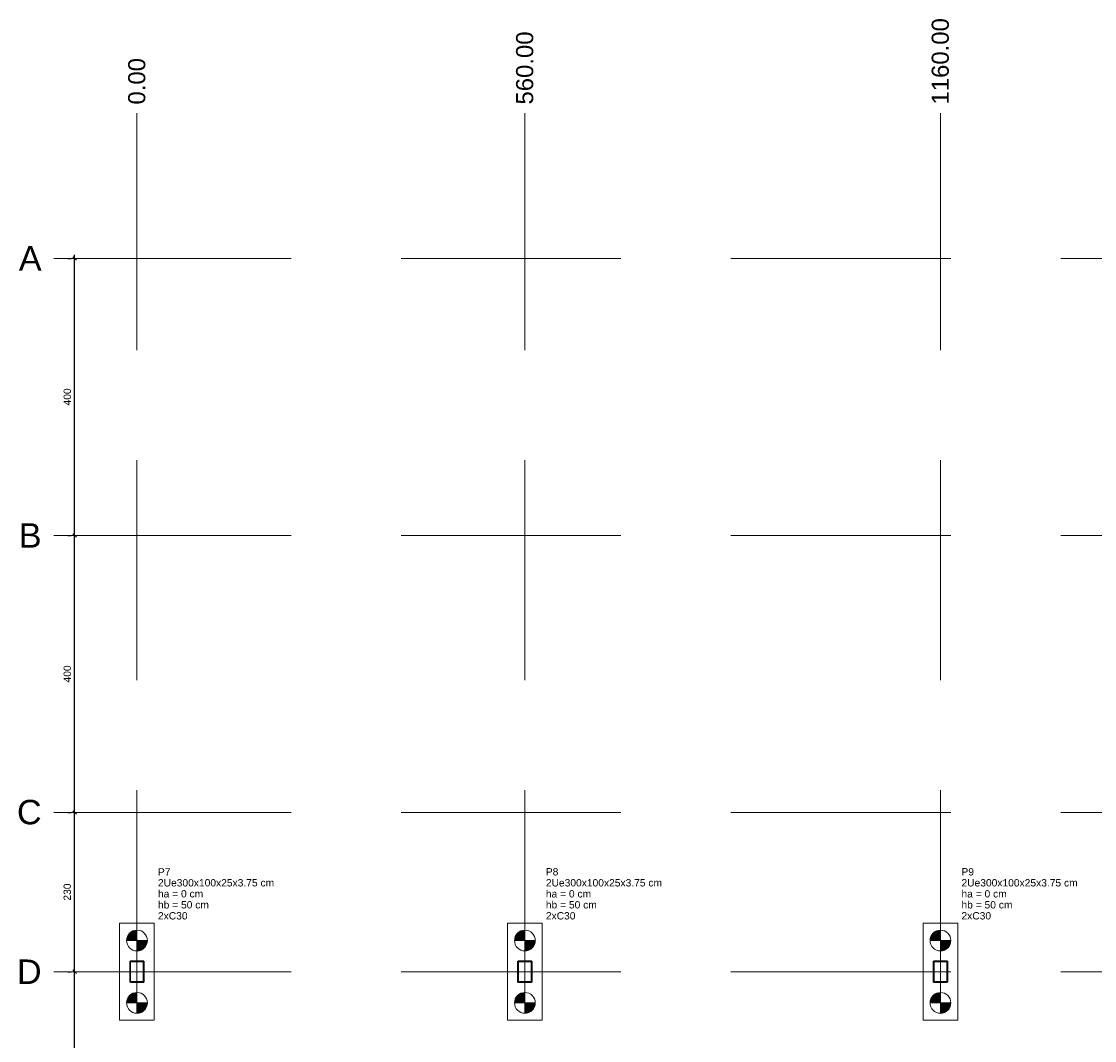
# Model space of a CAD drawing. Header units: millimetres. Extents: x 10789 to 19217, y 2620 to 5346.
# Tile 3 of 49: x 10789 to 10820, y 2924 to 2953. Entities that reach past the tile are written whole.
import ezdxf

# ---------------------------------------------------------------- set-up
doc = ezdxf.new("R2010")
doc.units = ezdxf.units.MM
doc.linetypes.add('DASHED2', pattern=[9.525, 6.35, -3.175])
doc.linetypes.add('DOT2', pattern=[3.175, 0, -3.175])
for name, color, linetype, lineweight in [('LC-Cotas', 4, 'Continuous', 5), ('LC-Eixos', 5, 'DASHED2', 5), ('LC-Estacas dos blocos', 252, 'Continuous', 5), ('LC-Hachuras dos pilares', 8, 'Continuous', 5), ('LC-Seção das fundações', 7, 'Continuous', 5), ('LC-Seção dos pilares', 4, 'Continuous', 30), ('LC-Textos', 7, 'Continuous', 20)]:
    doc.layers.add(name, color=color, linetype=linetype, lineweight=lineweight)
doc.styles.add('Arial', font='arial.ttf')
doc.styles.get("Standard").update_dxf_attribs({"font": 'arial.ttf'})
doc.dimstyles.new('UM_50.000000', dxfattribs={"dimtxt": 0.18, "dimasz": 0.2, "dimexe": 0.2, "dimexo": 0.5, "dimgap": 0, "dimtad": 1, "dimtih": 1, "dimtoh": 1, "dimlfac": 50, "dimzin": 0, "dimdsep": 46, "dimtxsty": 'Standard', "dimcen": 0.09, "dimdle": 0.2, "dimclrd": 256, "dimclre": 256, "dimclrt": 7, "dimazin": 0, "dimtfac": 1, "dimtofl": 0, "dimtmove": 0, "dimatfit": 3, "dimfxl": 1, "dimtolj": 1, "dimtzin": 0, "dimarcsym": 0})
pattern_1 = [(135, (10792.42775, 2900.38344), (-0.08838835, -0.08838835), [])]

# ---------------------------------------------------------------- blocks, each defined once
blk = doc.blocks.new('_Oblique')
at = {"color": 0, "linetype": 'ByBlock', "lineweight": -2}
blk.add_line((-0.5, -0.5), (0.5, 0.5), dxfattribs=at)
blk = doc.blocks.new('*D316')
at = {"layer": 'Defpoints', "color": 0, "transparency": 16777216}
for p in [(10790.628, 2925.983), (10790.628, 2925.983), (10790.628, 2913.183)]:
    blk.add_point(p, dxfattribs=at)
at = {"layer": 'LC-Cotas', "lineweight": -2, "transparency": 16777216}
for p, q in [((10790.628, 2913.083), (10790.628, 2926.083)), ((10790.428, 2925.983), (10790.528, 2925.983)), ((10790.428, 2913.183), (10790.528, 2913.183))]:
    blk.add_line(p, q, dxfattribs=at)
at = {"layer": 'LC-Cotas', "lineweight": -2, "transparency": 16777216, "xscale": 0.1, "yscale": 0.1, "zscale": 0.1}
for p, rotation in [((10790.628, 2925.983), 90), ((10790.628, 2913.183), 270)]:
    blk.add_blockref('_Oblique', p, dxfattribs=dict(at, rotation=rotation))
at = {"layer": 'LC-Cotas', "transparency": 16777216, "insert": (10790.416, 2919.583), "char_height": 0.2118, "attachment_point": 5, "rotation": 90, "style": 'Arial'}
blk.add_mtext('\\A1;640', dxfattribs=at)
blk = doc.blocks.new('*D317')
at = {"layer": 'Defpoints', "color": 0, "transparency": 16777216}
for p in [(10790.628, 2930.583), (10790.628, 2930.583), (10790.628, 2925.983)]:
    blk.add_point(p, dxfattribs=at)
at = {"layer": 'LC-Cotas', "lineweight": -2, "transparency": 16777216}
for p, q in [((10790.428, 2930.583), (10790.528, 2930.583)), ((10790.628, 2925.883), (10790.628, 2930.683)), ((10790.428, 2925.983), (10790.528, 2925.983))]:
    blk.add_line(p, q, dxfattribs=at)
at = {"layer": 'LC-Cotas', "lineweight": -2, "transparency": 16777216, "xscale": 0.1, "yscale": 0.1, "zscale": 0.1}
for p, rotation in [((10790.628, 2930.583), 90), ((10790.628, 2925.983), 270)]:
    blk.add_blockref('_Oblique', p, dxfattribs=dict(at, rotation=rotation))
at = {"layer": 'LC-Cotas', "transparency": 16777216, "insert": (10790.416, 2928.283), "char_height": 0.2118, "attachment_point": 5, "rotation": 90, "style": 'Arial'}
blk.add_mtext('\\A1;230', dxfattribs=at)
blk = doc.blocks.new('*D318')
at = {"layer": 'Defpoints', "color": 0, "transparency": 16777216}
for p in [(10790.628, 2938.583), (10790.628, 2938.583), (10790.628, 2930.583)]:
    blk.add_point(p, dxfattribs=at)
at = {"layer": 'LC-Cotas', "lineweight": -2, "transparency": 16777216}
for p, q in [((10790.428, 2938.583), (10790.528, 2938.583)), ((10790.628, 2930.483), (10790.628, 2938.683)), ((10790.428, 2930.583), (10790.528, 2930.583))]:
    blk.add_line(p, q, dxfattribs=at)
at = {"layer": 'LC-Cotas', "lineweight": -2, "transparency": 16777216, "xscale": 0.1, "yscale": 0.1, "zscale": 0.1}
for p, rotation in [((10790.628, 2938.583), 90), ((10790.628, 2930.583), 270)]:
    blk.add_blockref('_Oblique', p, dxfattribs=dict(at, rotation=rotation))
at = {"layer": 'LC-Cotas', "transparency": 16777216, "insert": (10790.416, 2934.583), "char_height": 0.2118, "attachment_point": 5, "rotation": 90, "style": 'Arial'}
blk.add_mtext('\\A1;400', dxfattribs=at)
blk = doc.blocks.new('*D319')
at = {"layer": 'Defpoints', "color": 0, "transparency": 16777216}
for p in [(10790.628, 2946.583), (10790.628, 2946.583), (10790.628, 2938.583)]:
    blk.add_point(p, dxfattribs=at)
at = {"layer": 'LC-Cotas', "lineweight": -2, "transparency": 16777216}
for p, q in [((10790.428, 2946.583), (10790.528, 2946.583)), ((10790.628, 2938.483), (10790.628, 2946.683)), ((10790.428, 2938.583), (10790.528, 2938.583))]:
    blk.add_line(p, q, dxfattribs=at)
at = {"layer": 'LC-Cotas', "lineweight": -2, "transparency": 16777216, "xscale": 0.1, "yscale": 0.1, "zscale": 0.1}
for p, rotation in [((10790.628, 2946.583), 90), ((10790.628, 2938.583), 270)]:
    blk.add_blockref('_Oblique', p, dxfattribs=dict(at, rotation=rotation))
at = {"layer": 'LC-Cotas', "transparency": 16777216, "insert": (10790.416, 2942.583), "char_height": 0.2118, "attachment_point": 5, "rotation": 90, "style": 'Arial'}
blk.add_mtext('\\A1;400', dxfattribs=at)

msp = doc.modelspace()

# ---------------------------------------------------------------- hatches: boundary and pattern name
at = {"layer": 'LC-Estacas dos blocos', "linetype": 'Continuous'}
for points in [[(10792.12775, 2926.88344), (10792.42775, 2926.88344), (10792.42775, 2927.18344), (10792.35011, 2927.17322), (10792.27775, 2927.14325), (10792.21562, 2927.09558), (10792.16795, 2927.03344), (10792.13798, 2926.96109), (10792.12775, 2926.88344)], [(10803.32775, 2926.88344), (10803.62775, 2926.88344), (10803.62775, 2927.18344), (10803.55011, 2927.17322), (10803.47775, 2927.14325), (10803.41562, 2927.09558), (10803.36795, 2927.03344), (10803.33798, 2926.96109), (10803.32775, 2926.88344)], [(10815.32775, 2926.88344), (10815.62775, 2926.88344), (10815.62775, 2927.18344), (10815.55011, 2927.17322), (10815.47775, 2927.14325), (10815.41562, 2927.09558), (10815.36795, 2927.03344), (10815.33798, 2926.96109), (10815.32775, 2926.88344)], [(10792.57775, 2926.62364), (10792.63989, 2926.67131), (10792.68756, 2926.73344), (10792.71753, 2926.8058), (10792.72775, 2926.88344), (10792.42775, 2926.88344), (10792.42775, 2926.58344), (10792.5054, 2926.59367), (10792.57775, 2926.62364)], [(10803.77775, 2926.62364), (10803.83989, 2926.67131), (10803.88756, 2926.73344), (10803.91753, 2926.8058), (10803.92775, 2926.88344), (10803.62775, 2926.88344), (10803.62775, 2926.58344), (10803.7054, 2926.59367), (10803.77775, 2926.62364)], [(10815.77775, 2926.62364), (10815.83989, 2926.67131), (10815.88756, 2926.73344), (10815.91753, 2926.8058), (10815.92775, 2926.88344), (10815.62775, 2926.88344), (10815.62775, 2926.58344), (10815.7054, 2926.59367), (10815.77775, 2926.62364)], [(10792.12775, 2925.08344), (10792.42775, 2925.08344), (10792.42775, 2925.38344), (10792.35011, 2925.37322), (10792.27775, 2925.34325), (10792.21562, 2925.29558), (10792.16795, 2925.23344), (10792.13798, 2925.16109), (10792.12775, 2925.08344)], [(10803.32775, 2925.08344), (10803.62775, 2925.08344), (10803.62775, 2925.38344), (10803.55011, 2925.37322), (10803.47775, 2925.34325), (10803.41562, 2925.29558), (10803.36795, 2925.23344), (10803.33798, 2925.16109), (10803.32775, 2925.08344)], [(10815.32775, 2925.08344), (10815.62775, 2925.08344), (10815.62775, 2925.38344), (10815.55011, 2925.37322), (10815.47775, 2925.34325), (10815.41562, 2925.29558), (10815.36795, 2925.23344), (10815.33798, 2925.16109), (10815.32775, 2925.08344)], [(10792.63989, 2924.87131), (10792.68756, 2924.93344), (10792.71753, 2925.0058), (10792.72775, 2925.08344), (10792.42775, 2925.08344), (10792.42775, 2924.78344), (10792.5054, 2924.79367), (10792.57775, 2924.82364), (10792.63989, 2924.87131)], [(10803.77775, 2924.82364), (10803.83989, 2924.87131), (10803.88756, 2924.93344), (10803.91753, 2925.0058), (10803.92775, 2925.08344), (10803.62775, 2925.08344), (10803.62775, 2924.78344), (10803.7054, 2924.79367), (10803.77775, 2924.82364)], [(10815.77775, 2924.82364), (10815.83989, 2924.87131), (10815.88756, 2924.93344), (10815.91753, 2925.0058), (10815.92775, 2925.08344), (10815.62775, 2925.08344), (10815.62775, 2924.78344), (10815.7054, 2924.79367), (10815.77775, 2924.82364)]]:
    msp.add_hatch(color=256, dxfattribs=at).paths.add_polyline_path(points)
at = {"layer": 'LC-Hachuras dos pilares', "linetype": 'Continuous'}
h = msp.add_hatch(dxfattribs=at)
h.set_pattern_fill('ANSI31', color=256, angle=90, style=0)
h.set_pattern_definition(pattern_1)
h.paths.add_polyline_path([(10792.62025, 2926.28344), (10792.62143, 2926.28335), (10792.62257, 2926.28308), (10792.62366, 2926.28263), (10792.62466, 2926.28201), (10792.62556, 2926.28125), (10792.62632, 2926.28035), (10792.62694, 2926.27935), (10792.62739, 2926.27826), (10792.62766, 2926.27712), (10792.62775, 2926.27594), (10792.62775, 2925.69094), (10792.62766, 2925.68977), (10792.62739, 2925.68863), (10792.62694, 2925.68754), (10792.62632, 2925.68653), (10792.62556, 2925.68564), (10792.62466, 2925.68488), (10792.62366, 2925.68426), (10792.62257, 2925.68381), (10792.62143, 2925.68354), (10792.62025, 2925.68344), (10792.23525, 2925.68344), (10792.23408, 2925.68354), (10792.23294, 2925.68381), (10792.23185, 2925.68426), (10792.23085, 2925.68488), (10792.22995, 2925.68564), (10792.22919, 2925.68653), (10792.22857, 2925.68754), (10792.22812, 2925.68863), (10792.22785, 2925.68977), (10792.22775, 2925.69094), (10792.22775, 2926.27594), (10792.22785, 2926.27712), (10792.22812, 2926.27826), (10792.22857, 2926.27935), (10792.22919, 2926.28035), (10792.22995, 2926.28125), (10792.23085, 2926.28201), (10792.23185, 2926.28263), (10792.23294, 2926.28308), (10792.23408, 2926.28335), (10792.23525, 2926.28344), (10792.62025, 2926.28344)])
h.paths.add_polyline_path([(10792.61275, 2926.27594), (10792.61393, 2926.27585), (10792.61507, 2926.27558), (10792.61616, 2926.27513), (10792.61716, 2926.27451), (10792.61806, 2926.27375), (10792.61882, 2926.27285), (10792.61944, 2926.27185), (10792.61989, 2926.27076), (10792.62016, 2926.26962), (10792.62025, 2926.26844), (10792.62025, 2925.69844), (10792.62016, 2925.69727), (10792.61989, 2925.69613), (10792.61944, 2925.69504), (10792.61882, 2925.69403), (10792.61806, 2925.69314), (10792.61716, 2925.69238), (10792.61616, 2925.69176), (10792.61507, 2925.69131), (10792.61393, 2925.69104), (10792.61275, 2925.69094), (10792.24275, 2925.69094), (10792.24158, 2925.69104), (10792.24044, 2925.69131), (10792.23935, 2925.69176), (10792.23835, 2925.69238), (10792.23745, 2925.69314), (10792.23669, 2925.69403), (10792.23607, 2925.69504), (10792.23562, 2925.69613), (10792.23535, 2925.69727), (10792.23525, 2925.69844), (10792.23525, 2926.26844), (10792.23535, 2926.26962), (10792.23562, 2926.27076), (10792.23607, 2926.27185), (10792.23669, 2926.27285), (10792.23745, 2926.27375), (10792.23835, 2926.27451), (10792.23935, 2926.27513), (10792.24044, 2926.27558), (10792.24158, 2926.27585), (10792.24275, 2926.27594), (10792.61275, 2926.27594)], flags=0)
h = msp.add_hatch(dxfattribs=at)
h.set_pattern_fill('ANSI31', color=256, angle=90, style=0)
h.set_pattern_definition(pattern_1)
h.paths.add_polyline_path([(10803.82025, 2926.28344), (10803.82143, 2926.28335), (10803.82257, 2926.28308), (10803.82366, 2926.28263), (10803.82466, 2926.28201), (10803.82556, 2926.28125), (10803.82632, 2926.28035), (10803.82694, 2926.27935), (10803.82739, 2926.27826), (10803.82766, 2926.27712), (10803.82775, 2926.27594), (10803.82775, 2925.69094), (10803.82766, 2925.68977), (10803.82739, 2925.68863), (10803.82694, 2925.68754), (10803.82632, 2925.68653), (10803.82556, 2925.68564), (10803.82466, 2925.68488), (10803.82366, 2925.68426), (10803.82257, 2925.68381), (10803.82143, 2925.68354), (10803.82025, 2925.68344), (10803.43525, 2925.68344), (10803.43408, 2925.68354), (10803.43294, 2925.68381), (10803.43185, 2925.68426), (10803.43085, 2925.68488), (10803.42995, 2925.68564), (10803.42919, 2925.68653), (10803.42857, 2925.68754), (10803.42812, 2925.68863), (10803.42785, 2925.68977), (10803.42775, 2925.69094), (10803.42775, 2926.27594), (10803.42785, 2926.27712), (10803.42812, 2926.27826), (10803.42857, 2926.27935), (10803.42919, 2926.28035), (10803.42995, 2926.28125), (10803.43085, 2926.28201), (10803.43185, 2926.28263), (10803.43294, 2926.28308), (10803.43408, 2926.28335), (10803.43525, 2926.28344), (10803.82025, 2926.28344)])
h.paths.add_polyline_path([(10803.81275, 2926.27594), (10803.81393, 2926.27585), (10803.81507, 2926.27558), (10803.81616, 2926.27513), (10803.81716, 2926.27451), (10803.81806, 2926.27375), (10803.81882, 2926.27285), (10803.81944, 2926.27185), (10803.81989, 2926.27076), (10803.82016, 2926.26962), (10803.82025, 2926.26844), (10803.82025, 2925.69844), (10803.82016, 2925.69727), (10803.81989, 2925.69613), (10803.81944, 2925.69504), (10803.81882, 2925.69403), (10803.81806, 2925.69314), (10803.81716, 2925.69238), (10803.81616, 2925.69176), (10803.81507, 2925.69131), (10803.81393, 2925.69104), (10803.81275, 2925.69094), (10803.44275, 2925.69094), (10803.44158, 2925.69104), (10803.44044, 2925.69131), (10803.43935, 2925.69176), (10803.43835, 2925.69238), (10803.43745, 2925.69314), (10803.43669, 2925.69403), (10803.43607, 2925.69504), (10803.43562, 2925.69613), (10803.43535, 2925.69727), (10803.43525, 2925.69844), (10803.43525, 2926.26844), (10803.43535, 2926.26962), (10803.43562, 2926.27076), (10803.43607, 2926.27185), (10803.43669, 2926.27285), (10803.43745, 2926.27375), (10803.43835, 2926.27451), (10803.43935, 2926.27513), (10803.44044, 2926.27558), (10803.44158, 2926.27585), (10803.44275, 2926.27594), (10803.81275, 2926.27594)], flags=0)
h = msp.add_hatch(dxfattribs=at)
h.set_pattern_fill('ANSI31', color=256, angle=90, style=0)
h.set_pattern_definition(pattern_1)
h.paths.add_polyline_path([(10815.82025, 2926.28344), (10815.82143, 2926.28335), (10815.82257, 2926.28308), (10815.82366, 2926.28263), (10815.82466, 2926.28201), (10815.82556, 2926.28125), (10815.82632, 2926.28035), (10815.82694, 2926.27935), (10815.82739, 2926.27826), (10815.82766, 2926.27712), (10815.82775, 2926.27594), (10815.82775, 2925.69094), (10815.82766, 2925.68977), (10815.82739, 2925.68863), (10815.82694, 2925.68754), (10815.82632, 2925.68653), (10815.82556, 2925.68564), (10815.82466, 2925.68488), (10815.82366, 2925.68426), (10815.82257, 2925.68381), (10815.82143, 2925.68354), (10815.82025, 2925.68344), (10815.43525, 2925.68344), (10815.43408, 2925.68354), (10815.43294, 2925.68381), (10815.43185, 2925.68426), (10815.43085, 2925.68488), (10815.42995, 2925.68564), (10815.42919, 2925.68653), (10815.42857, 2925.68754), (10815.42812, 2925.68863), (10815.42785, 2925.68977), (10815.42775, 2925.69094), (10815.42775, 2926.27594), (10815.42785, 2926.27712), (10815.42812, 2926.27826), (10815.42857, 2926.27935), (10815.42919, 2926.28035), (10815.42995, 2926.28125), (10815.43085, 2926.28201), (10815.43185, 2926.28263), (10815.43294, 2926.28308), (10815.43408, 2926.28335), (10815.43525, 2926.28344), (10815.82025, 2926.28344)])
h.paths.add_polyline_path([(10815.81275, 2926.27594), (10815.81393, 2926.27585), (10815.81507, 2926.27558), (10815.81616, 2926.27513), (10815.81716, 2926.27451), (10815.81806, 2926.27375), (10815.81882, 2926.27285), (10815.81944, 2926.27185), (10815.81989, 2926.27076), (10815.82016, 2926.26962), (10815.82025, 2926.26844), (10815.82025, 2925.69844), (10815.82016, 2925.69727), (10815.81989, 2925.69613), (10815.81944, 2925.69504), (10815.81882, 2925.69403), (10815.81806, 2925.69314), (10815.81716, 2925.69238), (10815.81616, 2925.69176), (10815.81507, 2925.69131), (10815.81393, 2925.69104), (10815.81275, 2925.69094), (10815.44275, 2925.69094), (10815.44158, 2925.69104), (10815.44044, 2925.69131), (10815.43935, 2925.69176), (10815.43835, 2925.69238), (10815.43745, 2925.69314), (10815.43669, 2925.69403), (10815.43607, 2925.69504), (10815.43562, 2925.69613), (10815.43535, 2925.69727), (10815.43525, 2925.69844), (10815.43525, 2926.26844), (10815.43535, 2926.26962), (10815.43562, 2926.27076), (10815.43607, 2926.27185), (10815.43669, 2926.27285), (10815.43745, 2926.27375), (10815.43835, 2926.27451), (10815.43935, 2926.27513), (10815.44044, 2926.27558), (10815.44158, 2926.27585), (10815.44275, 2926.27594), (10815.81275, 2926.27594)], flags=0)

# ---------------------------------------------------------------- linework, layer by layer
at = {"layer": 'LC-Eixos'}
for p, q in [((10792.42775, 2950.27894), (10792.42775, 2950.77894)), ((10803.62775, 2950.27894), (10803.62775, 2950.77894)), ((10815.62775, 2950.27894), (10815.62775, 2950.77894)), ((10792.42775, 2950.27894), (10792.42775, 2898.48344)), ((10803.62775, 2950.27894), (10803.62775, 2898.48344)), ((10815.62775, 2950.27894), (10815.62775, 2898.48344)), ((10790.02775, 2946.58344), (10790.52775, 2946.58344)), ((10790.52775, 2946.58344), (10844.19778, 2946.58344)), ((10790.02775, 2938.58344), (10790.52775, 2938.58344)), ((10790.52775, 2938.58344), (10844.19778, 2938.58344)), ((10790.02775, 2930.58344), (10790.52775, 2930.58344)), ((10790.52775, 2930.58344), (10844.19778, 2930.58344)), ((10790.02775, 2925.98344), (10790.52775, 2925.98344)), ((10790.52775, 2925.98344), (10844.19778, 2925.98344))]:
    msp.add_line(p, q, dxfattribs=at)
at = {"layer": 'LC-Estacas dos blocos'}
for p, q in [((10792.42775, 2926.58344), (10792.42775, 2927.18344)), ((10803.62775, 2926.58344), (10803.62775, 2927.18344)), ((10815.62775, 2926.58344), (10815.62775, 2927.18344)), ((10792.72775, 2926.88344), (10792.12775, 2926.88344)), ((10803.92775, 2926.88344), (10803.32775, 2926.88344)), ((10815.92775, 2926.88344), (10815.32775, 2926.88344)), ((10792.42775, 2924.78344), (10792.42775, 2925.38344)), ((10803.62775, 2924.78344), (10803.62775, 2925.38344)), ((10815.62775, 2924.78344), (10815.62775, 2925.38344)), ((10792.72775, 2925.08344), (10792.12775, 2925.08344)), ((10803.92775, 2925.08344), (10803.32775, 2925.08344)), ((10815.92775, 2925.08344), (10815.32775, 2925.08344))]:
    msp.add_line(p, q, dxfattribs=at)
for centre in [(10792.42775, 2926.88344), (10803.62775, 2926.88344), (10815.62775, 2926.88344), (10792.42775, 2925.08344), (10803.62775, 2925.08344), (10815.62775, 2925.08344)]:
    msp.add_circle(centre, 0.3, dxfattribs=at)
at = {"layer": 'LC-Seção das fundações'}
for points in [[(10791.92775, 2924.58344), (10792.92775, 2924.58344), (10792.92775, 2927.38344), (10791.92775, 2927.38344), (10791.92775, 2924.58344)], [(10803.12775, 2924.58344), (10804.12775, 2924.58344), (10804.12775, 2927.38344), (10803.12775, 2927.38344), (10803.12775, 2924.58344)], [(10815.12775, 2924.58344), (10816.12775, 2924.58344), (10816.12775, 2927.38344), (10815.12775, 2927.38344), (10815.12775, 2924.58344)]]:
    msp.add_lwpolyline(points, close=True, dxfattribs=at)
at = {"layer": 'LC-Seção dos pilares'}
for points in [[(10792.62025, 2926.28344), (10792.62143, 2926.28335), (10792.62257, 2926.28308), (10792.62366, 2926.28263), (10792.62466, 2926.28201), (10792.62556, 2926.28125), (10792.62632, 2926.28035), (10792.62694, 2926.27935), (10792.62739, 2926.27826), (10792.62766, 2926.27712), (10792.62775, 2926.27594), (10792.62775, 2925.69094), (10792.62766, 2925.68977), (10792.62739, 2925.68863), (10792.62694, 2925.68754), (10792.62632, 2925.68653), (10792.62556, 2925.68564), (10792.62466, 2925.68488), (10792.62366, 2925.68426), (10792.62257, 2925.68381), (10792.62143, 2925.68354), (10792.62025, 2925.68344), (10792.23525, 2925.68344), (10792.23408, 2925.68354), (10792.23294, 2925.68381), (10792.23185, 2925.68426), (10792.23085, 2925.68488), (10792.22995, 2925.68564), (10792.22919, 2925.68653), (10792.22857, 2925.68754), (10792.22812, 2925.68863), (10792.22785, 2925.68977), (10792.22775, 2925.69094), (10792.22775, 2926.27594), (10792.22785, 2926.27712), (10792.22812, 2926.27826), (10792.22857, 2926.27935), (10792.22919, 2926.28035), (10792.22995, 2926.28125), (10792.23085, 2926.28201), (10792.23185, 2926.28263), (10792.23294, 2926.28308), (10792.23408, 2926.28335), (10792.23525, 2926.28344), (10792.62025, 2926.28344)], [(10792.61275, 2926.27594), (10792.61393, 2926.27585), (10792.61507, 2926.27558), (10792.61616, 2926.27513), (10792.61716, 2926.27451), (10792.61806, 2926.27375), (10792.61882, 2926.27285), (10792.61944, 2926.27185), (10792.61989, 2926.27076), (10792.62016, 2926.26962), (10792.62025, 2926.26844), (10792.62025, 2925.69844), (10792.62016, 2925.69727), (10792.61989, 2925.69613), (10792.61944, 2925.69504), (10792.61882, 2925.69403), (10792.61806, 2925.69314), (10792.61716, 2925.69238), (10792.61616, 2925.69176), (10792.61507, 2925.69131), (10792.61393, 2925.69104), (10792.61275, 2925.69094), (10792.24275, 2925.69094), (10792.24158, 2925.69104), (10792.24044, 2925.69131), (10792.23935, 2925.69176), (10792.23835, 2925.69238), (10792.23745, 2925.69314), (10792.23669, 2925.69403), (10792.23607, 2925.69504), (10792.23562, 2925.69613), (10792.23535, 2925.69727), (10792.23525, 2925.69844), (10792.23525, 2926.26844), (10792.23535, 2926.26962), (10792.23562, 2926.27076), (10792.23607, 2926.27185), (10792.23669, 2926.27285), (10792.23745, 2926.27375), (10792.23835, 2926.27451), (10792.23935, 2926.27513), (10792.24044, 2926.27558), (10792.24158, 2926.27585), (10792.24275, 2926.27594), (10792.61275, 2926.27594)], [(10803.82025, 2926.28344), (10803.82143, 2926.28335), (10803.82257, 2926.28308), (10803.82366, 2926.28263), (10803.82466, 2926.28201), (10803.82556, 2926.28125), (10803.82632, 2926.28035), (10803.82694, 2926.27935), (10803.82739, 2926.27826), (10803.82766, 2926.27712), (10803.82775, 2926.27594), (10803.82775, 2925.69094), (10803.82766, 2925.68977), (10803.82739, 2925.68863), (10803.82694, 2925.68754), (10803.82632, 2925.68653), (10803.82556, 2925.68564), (10803.82466, 2925.68488), (10803.82366, 2925.68426), (10803.82257, 2925.68381), (10803.82143, 2925.68354), (10803.82025, 2925.68344), (10803.43525, 2925.68344), (10803.43408, 2925.68354), (10803.43294, 2925.68381), (10803.43185, 2925.68426), (10803.43085, 2925.68488), (10803.42995, 2925.68564), (10803.42919, 2925.68653), (10803.42857, 2925.68754), (10803.42812, 2925.68863), (10803.42785, 2925.68977), (10803.42775, 2925.69094), (10803.42775, 2926.27594), (10803.42785, 2926.27712), (10803.42812, 2926.27826), (10803.42857, 2926.27935), (10803.42919, 2926.28035), (10803.42995, 2926.28125), (10803.43085, 2926.28201), (10803.43185, 2926.28263), (10803.43294, 2926.28308), (10803.43408, 2926.28335), (10803.43525, 2926.28344), (10803.82025, 2926.28344)], [(10803.81275, 2926.27594), (10803.81393, 2926.27585), (10803.81507, 2926.27558), (10803.81616, 2926.27513), (10803.81716, 2926.27451), (10803.81806, 2926.27375), (10803.81882, 2926.27285), (10803.81944, 2926.27185), (10803.81989, 2926.27076), (10803.82016, 2926.26962), (10803.82025, 2926.26844), (10803.82025, 2925.69844), (10803.82016, 2925.69727), (10803.81989, 2925.69613), (10803.81944, 2925.69504), (10803.81882, 2925.69403), (10803.81806, 2925.69314), (10803.81716, 2925.69238), (10803.81616, 2925.69176), (10803.81507, 2925.69131), (10803.81393, 2925.69104), (10803.81275, 2925.69094), (10803.44275, 2925.69094), (10803.44158, 2925.69104), (10803.44044, 2925.69131), (10803.43935, 2925.69176), (10803.43835, 2925.69238), (10803.43745, 2925.69314), (10803.43669, 2925.69403), (10803.43607, 2925.69504), (10803.43562, 2925.69613), (10803.43535, 2925.69727), (10803.43525, 2925.69844), (10803.43525, 2926.26844), (10803.43535, 2926.26962), (10803.43562, 2926.27076), (10803.43607, 2926.27185), (10803.43669, 2926.27285), (10803.43745, 2926.27375), (10803.43835, 2926.27451), (10803.43935, 2926.27513), (10803.44044, 2926.27558), (10803.44158, 2926.27585), (10803.44275, 2926.27594), (10803.81275, 2926.27594)], [(10815.82025, 2926.28344), (10815.82143, 2926.28335), (10815.82257, 2926.28308), (10815.82366, 2926.28263), (10815.82466, 2926.28201), (10815.82556, 2926.28125), (10815.82632, 2926.28035), (10815.82694, 2926.27935), (10815.82739, 2926.27826), (10815.82766, 2926.27712), (10815.82775, 2926.27594), (10815.82775, 2925.69094), (10815.82766, 2925.68977), (10815.82739, 2925.68863), (10815.82694, 2925.68754), (10815.82632, 2925.68653), (10815.82556, 2925.68564), (10815.82466, 2925.68488), (10815.82366, 2925.68426), (10815.82257, 2925.68381), (10815.82143, 2925.68354), (10815.82025, 2925.68344), (10815.43525, 2925.68344), (10815.43408, 2925.68354), (10815.43294, 2925.68381), (10815.43185, 2925.68426), (10815.43085, 2925.68488), (10815.42995, 2925.68564), (10815.42919, 2925.68653), (10815.42857, 2925.68754), (10815.42812, 2925.68863), (10815.42785, 2925.68977), (10815.42775, 2925.69094), (10815.42775, 2926.27594), (10815.42785, 2926.27712), (10815.42812, 2926.27826), (10815.42857, 2926.27935), (10815.42919, 2926.28035), (10815.42995, 2926.28125), (10815.43085, 2926.28201), (10815.43185, 2926.28263), (10815.43294, 2926.28308), (10815.43408, 2926.28335), (10815.43525, 2926.28344), (10815.82025, 2926.28344)], [(10815.81275, 2926.27594), (10815.81393, 2926.27585), (10815.81507, 2926.27558), (10815.81616, 2926.27513), (10815.81716, 2926.27451), (10815.81806, 2926.27375), (10815.81882, 2926.27285), (10815.81944, 2926.27185), (10815.81989, 2926.27076), (10815.82016, 2926.26962), (10815.82025, 2926.26844), (10815.82025, 2925.69844), (10815.82016, 2925.69727), (10815.81989, 2925.69613), (10815.81944, 2925.69504), (10815.81882, 2925.69403), (10815.81806, 2925.69314), (10815.81716, 2925.69238), (10815.81616, 2925.69176), (10815.81507, 2925.69131), (10815.81393, 2925.69104), (10815.81275, 2925.69094), (10815.44275, 2925.69094), (10815.44158, 2925.69104), (10815.44044, 2925.69131), (10815.43935, 2925.69176), (10815.43835, 2925.69238), (10815.43745, 2925.69314), (10815.43669, 2925.69403), (10815.43607, 2925.69504), (10815.43562, 2925.69613), (10815.43535, 2925.69727), (10815.43525, 2925.69844), (10815.43525, 2926.26844), (10815.43535, 2926.26962), (10815.43562, 2926.27076), (10815.43607, 2926.27185), (10815.43669, 2926.27285), (10815.43745, 2926.27375), (10815.43835, 2926.27451), (10815.43935, 2926.27513), (10815.44044, 2926.27558), (10815.44158, 2926.27585), (10815.44275, 2926.27594), (10815.81275, 2926.27594)]]:
    msp.add_lwpolyline(points, close=True, dxfattribs=at)
at = {"layer": 'LC-Seção dos pilares', "linetype": 'DOT2', "ltscale": 0.05}
for points in [[(10792.22775, 2925.68344), (10792.62775, 2925.68344), (10792.62775, 2926.28344), (10792.22775, 2926.28344), (10792.22775, 2925.68344)], [(10803.42775, 2925.68344), (10803.82775, 2925.68344), (10803.82775, 2926.28344), (10803.42775, 2926.28344), (10803.42775, 2925.68344)], [(10815.42775, 2925.68344), (10815.82775, 2925.68344), (10815.82775, 2926.28344), (10815.42775, 2926.28344), (10815.42775, 2925.68344)]]:
    msp.add_lwpolyline(points, close=True, dxfattribs=at)

# ---------------------------------------------------------------- texts
at = {"layer": 'LC-Textos', "linetype": 'Continuous', "char_height": 0.4942, "attachment_point": 7, "rotation": 90, "line_spacing_factor": 0.798, "style": 'Arial'}
for s, insert, width in [('1160.00', (10815.87485, 2951.02604), 5.0039426), ('560.00', (10803.87485, 2951.02604), 4.2340533), ('0.00', (10792.67485, 2951.02604), 2.6942747)]:
    msp.add_mtext(s, dxfattribs=dict(at, insert=insert, width=width))
at = {"layer": 'LC-Textos', "linetype": 'Continuous', "line_spacing_factor": 0.798, "style": 'Arial'}
for s, insert, char_height, width, attachment_point in [('A', (10789.67475, 2946.23044), 0.706, 1.3190378, 9), ('B', (10789.67475, 2938.23044), 0.706, 1.3190378, 9), ('C', (10789.67475, 2930.23044), 0.706, 1.4281529, 9), ('P7', (10793.03365, 2928.76014), 0.2118, 0.7361103, 7), ('P8', (10804.23365, 2928.76014), 0.2118, 0.729976, 7), ('P9', (10816.23365, 2928.76014), 0.2118, 0.7226656, 7), ('2Ue300x100x25x3.75 cm', (10793.03365, 2928.44244), 0.2118, 6.8068207, 7), ('2Ue300x100x25x3.75 cm', (10804.23365, 2928.44244), 0.2118, 6.7500972, 7), ('2Ue300x100x25x3.75 cm', (10816.23365, 2928.44244), 0.2118, 6.6824979, 7), ('ha = 0 cm', (10793.03365, 2928.12474), 0.2118, 2.6599683, 7), ('ha = 0 cm', (10804.23365, 2928.12474), 0.2118, 2.6378019, 7), ('ha = 0 cm', (10816.23365, 2928.12474), 0.2118, 2.6113854, 7), ('hb = 50 cm', (10793.03365, 2927.80704), 0.2118, 2.9942973, 7), ('hb = 50 cm', (10804.23365, 2927.80704), 0.2118, 2.9693448, 7), ('hb = 50 cm', (10816.23365, 2927.80704), 0.2118, 2.9396081, 7), ('2xC30', (10793.03365, 2927.48934), 0.2118, 1.7332318, 7), ('2xC30', (10804.23365, 2927.48934), 0.2118, 1.7187882, 7), ('2xC30', (10816.23365, 2927.48934), 0.2118, 1.7015753, 7), ('D', (10789.67475, 2925.63044), 0.706, 1.4281529, 9)]:
    msp.add_mtext(s, dxfattribs=dict(at, insert=insert, char_height=char_height, width=width, attachment_point=attachment_point))

# ---------------------------------------------------------------- dimensions: what is measured, and where the dimension line sits
at = {"layer": 'LC-Cotas'}
for base, p1, p2, picture, middle in [((10790.62775, 2946.58344), (10790.62775, 2938.58344), (10790.62775, 2946.58344), '*D319', (10790.41595, 2942.58344)), ((10790.62775, 2938.58344), (10790.62775, 2930.58344), (10790.62775, 2938.58344), '*D318', (10790.41595, 2934.58344)), ((10790.62775, 2930.58344), (10790.62775, 2925.98344), (10790.62775, 2930.58344), '*D317', (10790.41595, 2928.28344)), ((10790.62775, 2925.98344), (10790.62775, 2913.18344), (10790.62775, 2925.98344), '*D316', (10790.41595, 2919.58344))]:
    dim = msp.add_linear_dim(base=base, p1=p1, p2=p2, angle=90, dimstyle='UM_50.000000', override={"dimtxt": 0.2118, "dimasz": 0.1, "dimexe": 0.1, "dimexo": 0.2, "dimtad": 1, "dimtih": 0, "dimtoh": 0, "dimdec": 1, "dimlfac": 50, "dimzin": 8, "dimtxsty": 'Arial', "dimblk": 'Oblique', "dimblk1": 'Oblique', "dimblk2": 'Oblique', "dimsah": 1, "dimdle": 0.1, "dimse1": 0, "dimse2": 0, "dimclrt": 256, "dimadec": 1, "dimazin": 3, "dimtmove": 2, "dimldrblk": 'Oblique'}, dxfattribs=at)
    dim.commit()
    dim.dimension.update_dxf_attribs({"geometry": picture, "text_midpoint": middle, "dimtype": 160, "text_rotation": 90})

doc.saveas('drawing.dxf')
